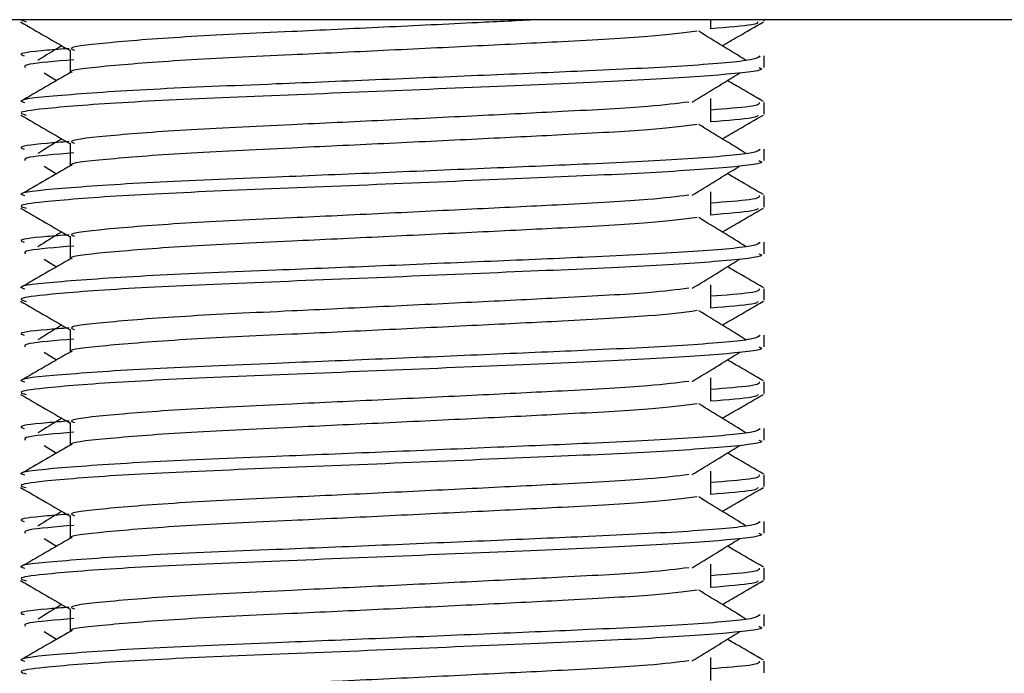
# Model space of a CAD drawing. Header units: millimetres. Extents: x 0 to 420, y 0 to 297.
# Tile 26 of 58: x 187.114 to 188.172, y 197.481 to 198.183. Entities that reach past the tile are written whole.
import ezdxf

# ---------------------------------------------------------------- set-up
doc = ezdxf.new("R2010")
doc.units = ezdxf.units.MM

msp = doc.modelspace()

# ---------------------------------------------------------------- linework, layer by layer
at = {"color": 7, "linetype": 'Continuous', "lineweight": 25}
for p, q in [((189.63943, 198.18329), (185.38943, 198.18329)), ((187.11594, 198.18329), (187.12136, 198.18085)), ((187.85686, 198.17356), (187.85686, 198.18329)), ((187.91443, 198.18195), (187.91443, 198.18329)), ((187.16856, 198.15079), (187.16856, 198.12631)), ((187.91443, 198.13196), (187.91443, 198.14444)), ((187.14075, 198.12616), (187.15413, 198.11796)), ((187.85686, 198.07356), (187.85686, 198.09856)), ((187.91443, 198.08195), (187.91443, 198.09443)), ((187.16856, 198.05079), (187.16856, 198.02631)), ((187.91443, 198.03196), (187.91443, 198.04444)), ((187.14075, 198.02616), (187.15413, 198.01796)), ((187.85686, 197.97356), (187.85686, 197.99856)), ((187.91443, 197.98195), (187.91443, 197.99443)), ((187.16856, 197.95079), (187.16856, 197.92631)), ((187.91443, 197.93196), (187.91443, 197.94444)), ((187.14075, 197.92616), (187.15413, 197.91796)), ((187.85686, 197.87356), (187.85686, 197.89856)), ((187.91443, 197.88195), (187.91443, 197.89443)), ((187.16856, 197.85079), (187.16856, 197.82631)), ((187.91443, 197.83196), (187.91443, 197.84444)), ((187.14075, 197.82616), (187.15413, 197.81796)), ((187.85686, 197.77356), (187.85686, 197.79856)), ((187.91443, 197.78195), (187.91443, 197.79443)), ((187.16856, 197.75079), (187.16856, 197.72631)), ((187.91443, 197.73196), (187.91443, 197.74444)), ((187.14075, 197.72616), (187.15413, 197.71796)), ((187.85686, 197.67356), (187.85686, 197.69856)), ((187.91443, 197.68195), (187.91443, 197.69443)), ((187.16856, 197.65079), (187.16856, 197.62631)), ((187.91443, 197.63196), (187.91443, 197.64444)), ((187.14075, 197.62616), (187.15413, 197.61796)), ((187.85686, 197.57356), (187.85686, 197.59856)), ((187.91443, 197.58195), (187.91443, 197.59443)), ((187.16856, 197.55079), (187.16856, 197.52631)), ((187.91443, 197.53196), (187.91443, 197.54444)), ((187.14075, 197.52616), (187.15413, 197.51796)), ((187.85686, 197.47356), (187.85686, 197.49856)), ((187.91443, 197.48195), (187.91443, 197.49443))]:
    msp.add_line(p, q, dxfattribs=at)
for points, knots in [([(187.11538, 198.18095), (187.12443, 198.17572), (187.14216, 198.16546), (187.15988, 198.1552), (187.16856, 198.15017)], [0, 0, 0, 0, 0.5102373, 1, 1, 1, 1]), ([(187.67118, 198.18329), (187.64995, 198.18223), (187.59822, 198.17964), (187.50544, 198.17515), (187.39548, 198.16996), (187.28516, 198.16485), (187.20312, 198.15814), (187.1648, 198.1537), (187.17185, 198.1512), (187.17324, 198.15071)], [0, 0, 0, 0, 0.10073427, 0.24546489, 0.38783991, 0.57304888, 0.76588752, 0.95402277, 1, 1, 1, 1]), ([(187.9075, 198.18085), (187.90712, 198.17987), (187.90621, 198.17756), (187.87491, 198.17503), (187.85686, 198.17357)], [0, 0, 0, 0, 0.423116, 1, 1, 1, 1]), ([(187.86923, 198.15534), (187.87494, 198.15864), (187.88968, 198.16718), (187.90444, 198.17572), (187.91348, 198.18095)], [0, 0, 0, 0, 0.3868304, 1, 1, 1, 1]), ([(187.84242, 198.17085), (187.82724, 198.16891), (187.79615, 198.16493), (187.7069, 198.16), (187.60692, 198.15508), (187.50567, 198.15015), (187.39545, 198.14495), (187.28493, 198.13986), (187.2041, 198.13314), (187.16573, 198.12906), (187.17066, 198.12693), (187.17095, 198.12681)], [0, 0, 0, 0, 0.12494928, 0.25582918, 0.3601144, 0.46718207, 0.57250713, 0.70951956, 0.8521762, 0.99135341, 1, 1, 1, 1]), ([(187.89502, 198.13952), (187.88651, 198.14474), (187.8695, 198.15518), (187.85246, 198.16562), (187.84393, 198.17083)], [0, 0, 0, 0, 0.50001, 1, 1, 1, 1]), ([(187.15963, 198.15534), (187.15955, 198.15528), (187.15094, 198.15001), (187.14235, 198.14474), (187.13385, 198.13952)], [0, 0, 0, 0, 0.01016824, 1, 1, 1, 1]), ([(187.16774, 198.15234), (187.15943, 198.1517), (187.1296, 198.14938), (187.11137, 198.14692), (187.11778, 198.14489), (187.11921, 198.14444)], [0, 0, 0, 0, 0.2304869, 0.8280721, 1, 1, 1, 1]), ([(187.90965, 198.14444), (187.90857, 198.14302), (187.90604, 198.13969), (187.83946, 198.13379), (187.73782, 198.12875), (187.62119, 198.12383), (187.50437, 198.1189), (187.37674, 198.1137), (187.24933, 198.10861), (187.15437, 198.10189), (187.11005, 198.09744), (187.11828, 198.09493), (187.11992, 198.09443)], [0, 0, 0, 0, 0.0884831, 0.2078733, 0.3229232, 0.4145941, 0.508708, 0.6012919, 0.7217331, 0.8471304, 0.9694726, 1, 1, 1, 1]), ([(187.17254, 198.14023), (187.15304, 198.13862), (187.11777, 198.13572), (187.11954, 198.13312), (187.12033, 198.13196)], [0, 0, 0, 0, 0.5529604, 1, 1, 1, 1]), ([(187.16944, 198.12682), (187.1604, 198.12159), (187.14232, 198.11112), (187.12423, 198.10066), (187.11519, 198.09542)], [0, 0, 0, 0, 0.4999318, 1, 1, 1, 1]), ([(187.90854, 198.13196), (187.91012, 198.13133), (187.9164, 198.12883), (187.87133, 198.12383), (187.77871, 198.11786), (187.64721, 198.11249), (187.49654, 198.106), (187.34532, 198.10011), (187.21592, 198.09422), (187.1413, 198.08806), (187.1106, 198.08395), (187.11852, 198.08167), (187.12136, 198.08085)], [0, 0, 0, 0, 0.0392666, 0.1562284, 0.2718014, 0.3845301, 0.5018235, 0.621601, 0.7409455, 0.8637639, 0.9510971, 1, 1, 1, 1]), ([(187.83702, 198.09484), (187.84553, 198.10006), (187.86254, 198.1105), (187.87959, 198.12094), (187.88811, 198.12616)], [0, 0, 0, 0, 0.4999887, 1, 1, 1, 1]), ([(187.91368, 198.09542), (187.90463, 198.10066), (187.89165, 198.10817), (187.87867, 198.11568), (187.87473, 198.11796)], [0, 0, 0, 0, 0.6966619, 1, 1, 1, 1]), ([(187.83317, 198.09486), (187.82043, 198.09326), (187.79154, 198.08962), (187.70673, 198.085), (187.60696, 198.08008), (187.50567, 198.07515), (187.3954, 198.06995), (187.28519, 198.06485), (187.20312, 198.05814), (187.1648, 198.0537), (187.17185, 198.0512), (187.17324, 198.05071)], [0, 0, 0, 0, 0.1028652, 0.233268, 0.3371731, 0.4438505, 0.5487917, 0.6853047, 0.8274414, 0.9661113, 1, 1, 1, 1]), ([(187.90894, 198.09443), (187.90929, 198.09296), (187.90992, 198.09035), (187.87298, 198.08751), (187.85686, 198.08626)], [0, 0, 0, 0, 0.5635034, 1, 1, 1, 1]), ([(187.11538, 198.08095), (187.12443, 198.07572), (187.14216, 198.06546), (187.15988, 198.0552), (187.16856, 198.05017)], [0, 0, 0, 0, 0.5102373, 1, 1, 1, 1]), ([(187.9075, 198.08085), (187.90712, 198.07987), (187.90621, 198.07756), (187.87491, 198.07503), (187.85686, 198.07357)], [0, 0, 0, 0, 0.423116, 1, 1, 1, 1]), ([(187.86923, 198.05534), (187.87494, 198.05864), (187.88968, 198.06718), (187.90444, 198.07572), (187.91348, 198.08095)], [0, 0, 0, 0, 0.3868304, 1, 1, 1, 1]), ([(187.84242, 198.07085), (187.82724, 198.06891), (187.79615, 198.06493), (187.7069, 198.06), (187.60692, 198.05508), (187.50567, 198.05015), (187.39545, 198.04495), (187.28493, 198.03986), (187.2041, 198.03314), (187.16573, 198.02906), (187.17066, 198.02693), (187.17095, 198.02681)], [0, 0, 0, 0, 0.1249493, 0.2558292, 0.3601144, 0.4671821, 0.5725071, 0.7095196, 0.8521762, 0.9913534, 1, 1, 1, 1]), ([(187.89502, 198.03952), (187.88651, 198.04474), (187.8695, 198.05518), (187.85246, 198.06562), (187.84393, 198.07083)], [0, 0, 0, 0, 0.50001, 1, 1, 1, 1]), ([(187.16774, 198.05234), (187.15943, 198.0517), (187.1296, 198.04938), (187.11137, 198.04692), (187.11778, 198.04489), (187.11921, 198.04444)], [0, 0, 0, 0, 0.2304869, 0.8280721, 1, 1, 1, 1]), ([(187.15963, 198.05534), (187.15955, 198.05528), (187.15094, 198.05001), (187.14235, 198.04474), (187.13385, 198.03952)], [0, 0, 0, 0, 0.01016824, 1, 1, 1, 1]), ([(187.90965, 198.04444), (187.90857, 198.04302), (187.90604, 198.03969), (187.83946, 198.03379), (187.73782, 198.02875), (187.62119, 198.02383), (187.50437, 198.0189), (187.37674, 198.0137), (187.24933, 198.00861), (187.15437, 198.00189), (187.11005, 197.99744), (187.11828, 197.99493), (187.11992, 197.99443)], [0, 0, 0, 0, 0.0884831, 0.2078733, 0.3229232, 0.4145941, 0.508708, 0.6012919, 0.7217331, 0.8471304, 0.9694726, 1, 1, 1, 1]), ([(187.17254, 198.04023), (187.15304, 198.03862), (187.11777, 198.03572), (187.11954, 198.03312), (187.12033, 198.03196)], [0, 0, 0, 0, 0.5529604, 1, 1, 1, 1]), ([(187.90854, 198.03196), (187.91012, 198.03133), (187.9164, 198.02883), (187.87133, 198.02383), (187.77871, 198.01786), (187.64721, 198.01249), (187.49654, 198.006), (187.34532, 198.00011), (187.21592, 197.99422), (187.1413, 197.98806), (187.1106, 197.98395), (187.11852, 197.98167), (187.12136, 197.98085)], [0, 0, 0, 0, 0.0392666, 0.1562284, 0.2718014, 0.3845301, 0.5018235, 0.621601, 0.7409455, 0.8637639, 0.9510971, 1, 1, 1, 1]), ([(187.16944, 198.02682), (187.1604, 198.02159), (187.14232, 198.01112), (187.12423, 198.00066), (187.11519, 197.99542)], [0, 0, 0, 0, 0.4999318, 1, 1, 1, 1]), ([(187.83702, 197.99484), (187.84553, 198.00006), (187.86254, 198.0105), (187.87959, 198.02094), (187.88811, 198.02616)], [0, 0, 0, 0, 0.4999887, 1, 1, 1, 1]), ([(187.91368, 197.99542), (187.90463, 198.00066), (187.89165, 198.00817), (187.87867, 198.01568), (187.87473, 198.01796)], [0, 0, 0, 0, 0.69666186, 1, 1, 1, 1]), ([(187.83317, 197.99486), (187.82043, 197.99326), (187.79154, 197.98962), (187.70673, 197.985), (187.60696, 197.98008), (187.50567, 197.97515), (187.3954, 197.96995), (187.28519, 197.96485), (187.20312, 197.95814), (187.1648, 197.9537), (187.17185, 197.9512), (187.17324, 197.95071)], [0, 0, 0, 0, 0.1028652, 0.233268, 0.3371731, 0.4438505, 0.5487917, 0.6853047, 0.8274414, 0.9661113, 1, 1, 1, 1]), ([(187.90894, 197.99443), (187.90929, 197.99296), (187.90992, 197.99035), (187.87298, 197.98751), (187.85686, 197.98626)], [0, 0, 0, 0, 0.5635034, 1, 1, 1, 1]), ([(187.11538, 197.98095), (187.12443, 197.97572), (187.14216, 197.96546), (187.15988, 197.9552), (187.16856, 197.95017)], [0, 0, 0, 0, 0.5102373, 1, 1, 1, 1]), ([(187.9075, 197.98085), (187.90712, 197.97987), (187.90621, 197.97756), (187.87491, 197.97503), (187.85686, 197.97357)], [0, 0, 0, 0, 0.423116, 1, 1, 1, 1]), ([(187.86923, 197.95534), (187.87494, 197.95864), (187.88968, 197.96718), (187.90444, 197.97572), (187.91348, 197.98095)], [0, 0, 0, 0, 0.3868304, 1, 1, 1, 1]), ([(187.84242, 197.97085), (187.82724, 197.96891), (187.79615, 197.96493), (187.7069, 197.96), (187.60692, 197.95508), (187.50567, 197.95015), (187.39545, 197.94495), (187.28493, 197.93986), (187.2041, 197.93314), (187.16573, 197.92906), (187.17066, 197.92693), (187.17095, 197.92681)], [0, 0, 0, 0, 0.1249493, 0.2558292, 0.3601144, 0.4671821, 0.5725071, 0.7095196, 0.8521762, 0.9913534, 1, 1, 1, 1]), ([(187.89502, 197.93952), (187.88651, 197.94474), (187.8695, 197.95518), (187.85246, 197.96562), (187.84393, 197.97083)], [0, 0, 0, 0, 0.50001, 1, 1, 1, 1]), ([(187.15963, 197.95534), (187.15955, 197.95528), (187.15094, 197.95001), (187.14235, 197.94474), (187.13385, 197.93952)], [0, 0, 0, 0, 0.0101682, 1, 1, 1, 1]), ([(187.16774, 197.95234), (187.15943, 197.9517), (187.1296, 197.94938), (187.11137, 197.94692), (187.11778, 197.94489), (187.11921, 197.94444)], [0, 0, 0, 0, 0.2304869, 0.8280721, 1, 1, 1, 1]), ([(187.90965, 197.94444), (187.90857, 197.94302), (187.90604, 197.93969), (187.83946, 197.93379), (187.73782, 197.92875), (187.62119, 197.92383), (187.50437, 197.9189), (187.37674, 197.9137), (187.24933, 197.90861), (187.15437, 197.90189), (187.11005, 197.89744), (187.11828, 197.89493), (187.11992, 197.89443)], [0, 0, 0, 0, 0.0884831, 0.2078733, 0.3229232, 0.4145941, 0.508708, 0.6012919, 0.7217331, 0.8471304, 0.9694726, 1, 1, 1, 1]), ([(187.17254, 197.94023), (187.15304, 197.93862), (187.11777, 197.93572), (187.11954, 197.93312), (187.12033, 197.93196)], [0, 0, 0, 0, 0.5529604, 1, 1, 1, 1]), ([(187.16944, 197.92682), (187.1604, 197.92159), (187.14232, 197.91112), (187.12423, 197.90066), (187.11519, 197.89542)], [0, 0, 0, 0, 0.49993182, 1, 1, 1, 1]), ([(187.90854, 197.93196), (187.91012, 197.93133), (187.9164, 197.92883), (187.87133, 197.92383), (187.77871, 197.91786), (187.64721, 197.91249), (187.49654, 197.906), (187.34532, 197.90011), (187.21592, 197.89422), (187.1413, 197.88806), (187.1106, 197.88395), (187.11852, 197.88167), (187.12136, 197.88085)], [0, 0, 0, 0, 0.0392666, 0.1562284, 0.2718014, 0.3845301, 0.5018235, 0.621601, 0.7409455, 0.8637639, 0.9510971, 1, 1, 1, 1]), ([(187.83702, 197.89484), (187.84553, 197.90006), (187.86254, 197.9105), (187.87959, 197.92094), (187.88811, 197.92616)], [0, 0, 0, 0, 0.4999887, 1, 1, 1, 1]), ([(187.91368, 197.89542), (187.90463, 197.90066), (187.89165, 197.90817), (187.87867, 197.91568), (187.87473, 197.91796)], [0, 0, 0, 0, 0.69666186, 1, 1, 1, 1]), ([(187.83317, 197.89486), (187.82043, 197.89326), (187.79154, 197.88962), (187.70673, 197.885), (187.60696, 197.88008), (187.50567, 197.87515), (187.3954, 197.86995), (187.28519, 197.86485), (187.20312, 197.85814), (187.1648, 197.8537), (187.17185, 197.8512), (187.17324, 197.85071)], [0, 0, 0, 0, 0.1028652, 0.233268, 0.3371731, 0.4438505, 0.5487917, 0.6853047, 0.8274414, 0.9661113, 1, 1, 1, 1]), ([(187.90894, 197.89443), (187.90929, 197.89296), (187.90992, 197.89035), (187.87298, 197.88751), (187.85686, 197.88626)], [0, 0, 0, 0, 0.5635034, 1, 1, 1, 1]), ([(187.11538, 197.88095), (187.12443, 197.87572), (187.14216, 197.86546), (187.15988, 197.8552), (187.16856, 197.85017)], [0, 0, 0, 0, 0.5102373, 1, 1, 1, 1]), ([(187.9075, 197.88085), (187.90712, 197.87987), (187.90621, 197.87756), (187.87491, 197.87503), (187.85686, 197.87357)], [0, 0, 0, 0, 0.423116, 1, 1, 1, 1]), ([(187.86923, 197.85534), (187.87494, 197.85864), (187.88968, 197.86718), (187.90444, 197.87572), (187.91348, 197.88095)], [0, 0, 0, 0, 0.3868304, 1, 1, 1, 1]), ([(187.84242, 197.87085), (187.82724, 197.86891), (187.79615, 197.86493), (187.7069, 197.86), (187.60692, 197.85508), (187.50567, 197.85015), (187.39545, 197.84495), (187.28493, 197.83986), (187.2041, 197.83314), (187.16573, 197.82906), (187.17066, 197.82693), (187.17095, 197.82681)], [0, 0, 0, 0, 0.1249493, 0.2558292, 0.3601144, 0.4671821, 0.5725071, 0.7095196, 0.8521762, 0.9913534, 1, 1, 1, 1]), ([(187.89502, 197.83952), (187.88651, 197.84474), (187.8695, 197.85518), (187.85246, 197.86562), (187.84393, 197.87083)], [0, 0, 0, 0, 0.50001, 1, 1, 1, 1]), ([(187.16774, 197.85234), (187.15943, 197.8517), (187.1296, 197.84938), (187.11137, 197.84692), (187.11778, 197.84489), (187.11921, 197.84444)], [0, 0, 0, 0, 0.2304869, 0.8280721, 1, 1, 1, 1]), ([(187.15963, 197.85534), (187.15955, 197.85528), (187.15094, 197.85001), (187.14235, 197.84474), (187.13385, 197.83952)], [0, 0, 0, 0, 0.0101682, 1, 1, 1, 1]), ([(187.90965, 197.84444), (187.90857, 197.84302), (187.90604, 197.83969), (187.83946, 197.83379), (187.73782, 197.82875), (187.62119, 197.82383), (187.50437, 197.8189), (187.37674, 197.8137), (187.24933, 197.80861), (187.15437, 197.80189), (187.11005, 197.79744), (187.11828, 197.79493), (187.11992, 197.79443)], [0, 0, 0, 0, 0.0884831, 0.2078733, 0.3229232, 0.4145941, 0.508708, 0.6012919, 0.7217331, 0.8471304, 0.9694726, 1, 1, 1, 1]), ([(187.17254, 197.84023), (187.15304, 197.83862), (187.11777, 197.83572), (187.11954, 197.83312), (187.12033, 197.83196)], [0, 0, 0, 0, 0.5529604, 1, 1, 1, 1]), ([(187.16944, 197.82682), (187.1604, 197.82159), (187.14232, 197.81112), (187.12423, 197.80066), (187.11519, 197.79542)], [0, 0, 0, 0, 0.4999318, 1, 1, 1, 1]), ([(187.90854, 197.83196), (187.91012, 197.83133), (187.9164, 197.82883), (187.87133, 197.82383), (187.77871, 197.81786), (187.64721, 197.81249), (187.49654, 197.806), (187.34532, 197.80011), (187.21592, 197.79422), (187.1413, 197.78806), (187.1106, 197.78395), (187.11852, 197.78167), (187.12136, 197.78085)], [0, 0, 0, 0, 0.0392666, 0.1562284, 0.2718014, 0.3845301, 0.5018235, 0.621601, 0.7409455, 0.8637639, 0.9510971, 1, 1, 1, 1]), ([(187.83702, 197.79484), (187.84553, 197.80006), (187.86254, 197.8105), (187.87959, 197.82094), (187.88811, 197.82616)], [0, 0, 0, 0, 0.49998865, 1, 1, 1, 1]), ([(187.91368, 197.79542), (187.90463, 197.80066), (187.89165, 197.80817), (187.87867, 197.81568), (187.87473, 197.81796)], [0, 0, 0, 0, 0.6966619, 1, 1, 1, 1]), ([(187.83317, 197.79486), (187.82043, 197.79326), (187.79154, 197.78962), (187.70673, 197.785), (187.60696, 197.78008), (187.50567, 197.77515), (187.3954, 197.76995), (187.28519, 197.76485), (187.20312, 197.75814), (187.1648, 197.7537), (187.17185, 197.7512), (187.17324, 197.75071)], [0, 0, 0, 0, 0.1028652, 0.233268, 0.3371731, 0.4438505, 0.5487917, 0.6853047, 0.8274414, 0.9661113, 1, 1, 1, 1]), ([(187.90894, 197.79443), (187.90929, 197.79296), (187.90992, 197.79035), (187.87298, 197.78751), (187.85686, 197.78626)], [0, 0, 0, 0, 0.5635034, 1, 1, 1, 1]), ([(187.11538, 197.78095), (187.12443, 197.77572), (187.14216, 197.76546), (187.15988, 197.7552), (187.16856, 197.75017)], [0, 0, 0, 0, 0.5102373, 1, 1, 1, 1]), ([(187.9075, 197.78085), (187.90712, 197.77987), (187.90621, 197.77756), (187.87491, 197.77503), (187.85686, 197.77357)], [0, 0, 0, 0, 0.423116, 1, 1, 1, 1]), ([(187.86923, 197.75534), (187.87494, 197.75864), (187.88968, 197.76718), (187.90444, 197.77572), (187.91348, 197.78095)], [0, 0, 0, 0, 0.3868304, 1, 1, 1, 1]), ([(187.84242, 197.77085), (187.82724, 197.76891), (187.79615, 197.76493), (187.7069, 197.76), (187.60692, 197.75508), (187.50567, 197.75015), (187.39545, 197.74495), (187.28493, 197.73986), (187.2041, 197.73314), (187.16573, 197.72906), (187.17066, 197.72693), (187.17095, 197.72681)], [0, 0, 0, 0, 0.1249493, 0.2558292, 0.3601144, 0.4671821, 0.5725071, 0.7095196, 0.8521762, 0.9913534, 1, 1, 1, 1]), ([(187.89502, 197.73952), (187.88651, 197.74474), (187.8695, 197.75518), (187.85246, 197.76562), (187.84393, 197.77083)], [0, 0, 0, 0, 0.50001, 1, 1, 1, 1]), ([(187.16774, 197.75234), (187.15943, 197.7517), (187.1296, 197.74938), (187.11137, 197.74692), (187.11778, 197.74489), (187.11921, 197.74444)], [0, 0, 0, 0, 0.2304869, 0.8280721, 1, 1, 1, 1]), ([(187.15963, 197.75534), (187.15955, 197.75528), (187.15094, 197.75001), (187.14235, 197.74474), (187.13385, 197.73952)], [0, 0, 0, 0, 0.0101682, 1, 1, 1, 1]), ([(187.90965, 197.74444), (187.90857, 197.74302), (187.90604, 197.73969), (187.83946, 197.73379), (187.73782, 197.72875), (187.62119, 197.72383), (187.50437, 197.7189), (187.37674, 197.7137), (187.24933, 197.70861), (187.15437, 197.70189), (187.11005, 197.69744), (187.11828, 197.69493), (187.11992, 197.69443)], [0, 0, 0, 0, 0.0884831, 0.2078733, 0.3229232, 0.4145941, 0.508708, 0.6012919, 0.7217331, 0.8471304, 0.9694726, 1, 1, 1, 1]), ([(187.90854, 197.73196), (187.91012, 197.73133), (187.9164, 197.72883), (187.87133, 197.72383), (187.77871, 197.71786), (187.64721, 197.71249), (187.49654, 197.706), (187.34532, 197.70011), (187.21592, 197.69422), (187.1413, 197.68806), (187.1106, 197.68395), (187.11852, 197.68167), (187.12136, 197.68085)], [0, 0, 0, 0, 0.0392666, 0.1562284, 0.2718014, 0.3845301, 0.5018235, 0.621601, 0.7409455, 0.8637639, 0.9510971, 1, 1, 1, 1]), ([(187.17254, 197.74023), (187.15304, 197.73862), (187.11777, 197.73572), (187.11954, 197.73312), (187.12033, 197.73196)], [0, 0, 0, 0, 0.5529604, 1, 1, 1, 1]), ([(187.16944, 197.72682), (187.1604, 197.72159), (187.14232, 197.71112), (187.12423, 197.70066), (187.11519, 197.69542)], [0, 0, 0, 0, 0.4999318, 1, 1, 1, 1]), ([(187.83702, 197.69484), (187.84553, 197.70006), (187.86254, 197.7105), (187.87959, 197.72094), (187.88811, 197.72616)], [0, 0, 0, 0, 0.4999887, 1, 1, 1, 1]), ([(187.91368, 197.69542), (187.90463, 197.70066), (187.89165, 197.70817), (187.87867, 197.71568), (187.87473, 197.71796)], [0, 0, 0, 0, 0.69666186, 1, 1, 1, 1]), ([(187.83317, 197.69486), (187.82043, 197.69326), (187.79154, 197.68962), (187.70673, 197.685), (187.60696, 197.68008), (187.50567, 197.67515), (187.3954, 197.66995), (187.28519, 197.66485), (187.20312, 197.65814), (187.1648, 197.6537), (187.17185, 197.6512), (187.17324, 197.65071)], [0, 0, 0, 0, 0.1028652, 0.233268, 0.3371731, 0.4438505, 0.5487917, 0.6853047, 0.8274414, 0.9661113, 1, 1, 1, 1]), ([(187.90894, 197.69443), (187.90929, 197.69296), (187.90992, 197.69035), (187.87298, 197.68751), (187.85686, 197.68626)], [0, 0, 0, 0, 0.5635034, 1, 1, 1, 1]), ([(187.11538, 197.68095), (187.12443, 197.67572), (187.14216, 197.66546), (187.15988, 197.6552), (187.16856, 197.65017)], [0, 0, 0, 0, 0.5102373, 1, 1, 1, 1]), ([(187.9075, 197.68085), (187.90712, 197.67987), (187.90621, 197.67756), (187.87491, 197.67503), (187.85686, 197.67357)], [0, 0, 0, 0, 0.423116, 1, 1, 1, 1]), ([(187.86923, 197.65534), (187.87494, 197.65864), (187.88968, 197.66718), (187.90444, 197.67572), (187.91348, 197.68095)], [0, 0, 0, 0, 0.3868304, 1, 1, 1, 1]), ([(187.84242, 197.67085), (187.82724, 197.66891), (187.79615, 197.66493), (187.7069, 197.66), (187.60692, 197.65508), (187.50567, 197.65015), (187.39545, 197.64495), (187.28493, 197.63986), (187.2041, 197.63314), (187.16573, 197.62906), (187.17066, 197.62693), (187.17095, 197.62681)], [0, 0, 0, 0, 0.1249493, 0.2558292, 0.3601144, 0.4671821, 0.5725071, 0.7095196, 0.8521762, 0.9913534, 1, 1, 1, 1]), ([(187.89502, 197.63952), (187.88651, 197.64474), (187.8695, 197.65518), (187.85246, 197.66562), (187.84393, 197.67083)], [0, 0, 0, 0, 0.50001, 1, 1, 1, 1]), ([(187.16774, 197.65234), (187.15943, 197.6517), (187.1296, 197.64938), (187.11137, 197.64692), (187.11778, 197.64489), (187.11921, 197.64444)], [0, 0, 0, 0, 0.2304869, 0.8280721, 1, 1, 1, 1]), ([(187.15963, 197.65534), (187.15955, 197.65528), (187.15094, 197.65001), (187.14235, 197.64474), (187.13385, 197.63952)], [0, 0, 0, 0, 0.0101682, 1, 1, 1, 1]), ([(187.90965, 197.64444), (187.90857, 197.64302), (187.90604, 197.63969), (187.83946, 197.63379), (187.73782, 197.62875), (187.62119, 197.62383), (187.50437, 197.6189), (187.37674, 197.6137), (187.24933, 197.60861), (187.15437, 197.60189), (187.11005, 197.59744), (187.11828, 197.59493), (187.11992, 197.59443)], [0, 0, 0, 0, 0.0884831, 0.2078733, 0.3229232, 0.4145941, 0.508708, 0.6012919, 0.7217331, 0.8471304, 0.9694726, 1, 1, 1, 1]), ([(187.17254, 197.64023), (187.15304, 197.63862), (187.11777, 197.63572), (187.11954, 197.63312), (187.12033, 197.63196)], [0, 0, 0, 0, 0.5529604, 1, 1, 1, 1]), ([(187.16944, 197.62682), (187.1604, 197.62159), (187.14232, 197.61112), (187.12423, 197.60066), (187.11519, 197.59542)], [0, 0, 0, 0, 0.4999318, 1, 1, 1, 1]), ([(187.90854, 197.63196), (187.91012, 197.63133), (187.9164, 197.62883), (187.87133, 197.62383), (187.77871, 197.61786), (187.64721, 197.61249), (187.49654, 197.606), (187.34532, 197.60011), (187.21592, 197.59422), (187.1413, 197.58806), (187.1106, 197.58395), (187.11852, 197.58167), (187.12136, 197.58085)], [0, 0, 0, 0, 0.0392666, 0.1562284, 0.2718014, 0.3845301, 0.5018235, 0.621601, 0.7409455, 0.8637639, 0.9510971, 1, 1, 1, 1]), ([(187.83702, 197.59484), (187.84553, 197.60006), (187.86254, 197.6105), (187.87959, 197.62094), (187.88811, 197.62616)], [0, 0, 0, 0, 0.4999887, 1, 1, 1, 1]), ([(187.91368, 197.59542), (187.90463, 197.60066), (187.89165, 197.60817), (187.87867, 197.61568), (187.87473, 197.61796)], [0, 0, 0, 0, 0.6966619, 1, 1, 1, 1]), ([(187.83317, 197.59486), (187.82043, 197.59326), (187.79154, 197.58962), (187.70673, 197.585), (187.60696, 197.58008), (187.50567, 197.57515), (187.3954, 197.56995), (187.28519, 197.56485), (187.20312, 197.55814), (187.1648, 197.5537), (187.17185, 197.5512), (187.17324, 197.55071)], [0, 0, 0, 0, 0.10286515, 0.233268, 0.33717311, 0.44385053, 0.54879169, 0.68530472, 0.82744139, 0.9661113, 1, 1, 1, 1]), ([(187.90894, 197.59443), (187.90929, 197.59296), (187.90992, 197.59035), (187.87298, 197.58751), (187.85686, 197.58626)], [0, 0, 0, 0, 0.56350338, 1, 1, 1, 1]), ([(187.11538, 197.58095), (187.12443, 197.57572), (187.14216, 197.56546), (187.15988, 197.5552), (187.16856, 197.55017)], [0, 0, 0, 0, 0.5102373, 1, 1, 1, 1]), ([(187.9075, 197.58085), (187.90712, 197.57987), (187.90621, 197.57756), (187.87491, 197.57503), (187.85686, 197.57357)], [0, 0, 0, 0, 0.42311603, 1, 1, 1, 1]), ([(187.86923, 197.55534), (187.87494, 197.55864), (187.88968, 197.56718), (187.90444, 197.57572), (187.91348, 197.58095)], [0, 0, 0, 0, 0.3868304, 1, 1, 1, 1]), ([(187.84242, 197.57085), (187.82724, 197.56891), (187.79615, 197.56493), (187.7069, 197.56), (187.60692, 197.55508), (187.50567, 197.55015), (187.39545, 197.54495), (187.28493, 197.53986), (187.2041, 197.53314), (187.16573, 197.52906), (187.17066, 197.52693), (187.17095, 197.52681)], [0, 0, 0, 0, 0.1249493, 0.2558292, 0.3601144, 0.4671821, 0.5725071, 0.7095196, 0.8521762, 0.9913534, 1, 1, 1, 1]), ([(187.89502, 197.53952), (187.88651, 197.54474), (187.8695, 197.55518), (187.85246, 197.56562), (187.84393, 197.57083)], [0, 0, 0, 0, 0.50001003, 1, 1, 1, 1]), ([(187.16774, 197.55234), (187.15943, 197.5517), (187.1296, 197.54938), (187.11137, 197.54692), (187.11778, 197.54489), (187.11921, 197.54444)], [0, 0, 0, 0, 0.2304869, 0.8280721, 1, 1, 1, 1]), ([(187.15963, 197.55534), (187.15955, 197.55528), (187.15094, 197.55001), (187.14235, 197.54474), (187.13385, 197.53952)], [0, 0, 0, 0, 0.0101682, 1, 1, 1, 1]), ([(187.90965, 197.54444), (187.90857, 197.54302), (187.90604, 197.53969), (187.83946, 197.53379), (187.73782, 197.52875), (187.62119, 197.52383), (187.50437, 197.5189), (187.37674, 197.5137), (187.24933, 197.50861), (187.15437, 197.50189), (187.11005, 197.49744), (187.11828, 197.49493), (187.11992, 197.49443)], [0, 0, 0, 0, 0.0884831, 0.2078733, 0.3229232, 0.4145941, 0.508708, 0.6012919, 0.7217331, 0.8471304, 0.9694726, 1, 1, 1, 1]), ([(187.90854, 197.53196), (187.91012, 197.53133), (187.9164, 197.52883), (187.87133, 197.52383), (187.77871, 197.51786), (187.64721, 197.51249), (187.49654, 197.506), (187.34532, 197.50011), (187.21592, 197.49422), (187.1413, 197.48806), (187.1106, 197.48395), (187.11852, 197.48167), (187.12136, 197.48085)], [0, 0, 0, 0, 0.0392666, 0.1562284, 0.2718014, 0.3845301, 0.5018235, 0.621601, 0.7409455, 0.8637639, 0.9510971, 1, 1, 1, 1]), ([(187.17254, 197.54023), (187.15304, 197.53862), (187.11777, 197.53572), (187.11954, 197.53312), (187.12033, 197.53196)], [0, 0, 0, 0, 0.5529604, 1, 1, 1, 1]), ([(187.16944, 197.52682), (187.1604, 197.52159), (187.14232, 197.51112), (187.12423, 197.50066), (187.11519, 197.49542)], [0, 0, 0, 0, 0.4999318, 1, 1, 1, 1]), ([(187.83702, 197.49484), (187.84553, 197.50006), (187.86254, 197.5105), (187.87959, 197.52094), (187.88811, 197.52616)], [0, 0, 0, 0, 0.4999887, 1, 1, 1, 1]), ([(187.91368, 197.49542), (187.90463, 197.50066), (187.89165, 197.50817), (187.87867, 197.51568), (187.87473, 197.51796)], [0, 0, 0, 0, 0.6966619, 1, 1, 1, 1]), ([(187.83317, 197.49486), (187.82043, 197.49326), (187.79154, 197.48962), (187.70673, 197.485), (187.60696, 197.48008), (187.50567, 197.47515), (187.3954, 197.46995), (187.28519, 197.46485), (187.20312, 197.45814), (187.1648, 197.4537), (187.17185, 197.4512), (187.17324, 197.45071)], [0, 0, 0, 0, 0.1028652, 0.233268, 0.3371731, 0.4438505, 0.5487917, 0.6853047, 0.8274414, 0.9661113, 1, 1, 1, 1]), ([(187.90894, 197.49443), (187.90929, 197.49296), (187.90992, 197.49035), (187.87298, 197.48751), (187.85686, 197.48626)], [0, 0, 0, 0, 0.5635034, 1, 1, 1, 1])]:
    msp.add_open_spline(points, degree=3, knots=knots, dxfattribs=at)

doc.saveas('drawing.dxf')
